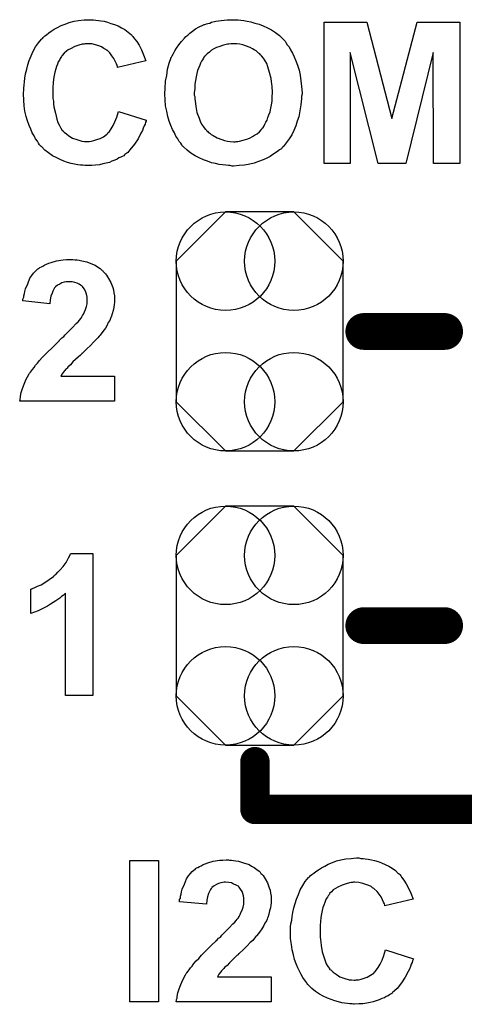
# Model space of a CAD drawing. Extents: x -0.07 to 0.95, y -0.15 to 2.1.
# Tile 9 of 25: x 0.31 to 0.43, y 0.36 to 0.63. Entities that reach past the tile are written whole.
import ezdxf

# ---------------------------------------------------------------- set-up
doc = ezdxf.new("R2010")
doc.units = 0
doc.layers.get('0').update_dxf_attribs({"linetype": 'CONTINUOUS'})
doc.layers.add('gto', color=2, linetype='CONTINUOUS')
doc.layers.add('gts', color=1, linetype='CONTINUOUS')

# ---------------------------------------------------------------- blocks, each defined once
blk = doc.blocks.new('D11')
at = {"const_width": 0.005}
blk.add_lwpolyline([(-0.0025, 0, 1), (0.0025, 0, 1)], format="xyb", close=True, dxfattribs=at)
blk = doc.blocks.new('D16')
at = {"const_width": 0.004}
blk.add_lwpolyline([(-0.002, 0, 1), (0.002, 0, 1)], format="xyb", close=True, dxfattribs=at)
blk = doc.blocks.new('D225')
blk.add_lwpolyline([(-0.0227, 0.0191), (-0.0227, -0.0191), (-0.0093, -0.0325), (0.0093, -0.0325), (0.0227, -0.0191), (0.0227, 0.0191), (0.0093, 0.0325), (-0.0093, 0.0325)], close=True)
for centre in [(-0.0093, 0.0191), (0.0093, 0.0191), (-0.0093, -0.0191), (0.0093, -0.0191)]:
    blk.add_circle(centre, 0.0134)

msp = doc.modelspace()

# ---------------------------------------------------------------- linework, layer by layer
at = {"layer": 'gto', "color": 2}
for points in [[(0.3261, 0.6298), (0.3267, 0.6297), (0.3274, 0.6296), (0.3281, 0.6295), (0.329, 0.6294), (0.3299, 0.6291), (0.3308, 0.6288), (0.3318, 0.6285), (0.3328, 0.6281), (0.3337, 0.6276), (0.3346, 0.6271), (0.3355, 0.6264), (0.3364, 0.6257), (0.3364, 0.6257), (0.3365, 0.6256), (0.3366, 0.6254), (0.3368, 0.6252), (0.337, 0.625), (0.3372, 0.6246), (0.3379, 0.6239), (0.3385, 0.6229), (0.3391, 0.6216), (0.3397, 0.6202), (0.3403, 0.6186), (0.3326, 0.6168), (0.3326, 0.6169), (0.3326, 0.6169), (0.3326, 0.6171), (0.3325, 0.6173), (0.3323, 0.6178), (0.332, 0.6185), (0.3316, 0.6192), (0.3311, 0.62), (0.3305, 0.6208), (0.3298, 0.6215), (0.3296, 0.6215), (0.3294, 0.6217), (0.3289, 0.622), (0.3283, 0.6224), (0.3275, 0.6227), (0.3266, 0.623), (0.3256, 0.6232), (0.3245, 0.6232), (0.3241, 0.6232), (0.3238, 0.6232), (0.3235, 0.6231), (0.323, 0.6231), (0.3221, 0.6229), (0.321, 0.6225), (0.3198, 0.6219), (0.3192, 0.6216), (0.3187, 0.6212), (0.3181, 0.6207), (0.3176, 0.6201), (0.3176, 0.6201), (0.3175, 0.62), (0.3174, 0.6198), (0.3172, 0.6195), (0.317, 0.6192), (0.3168, 0.6188), (0.3165, 0.6183), (0.3163, 0.6177), (0.316, 0.6171), (0.3158, 0.6164), (0.3156, 0.6155), (0.3154, 0.6146), (0.3152, 0.6136), (0.3151, 0.6126), (0.315, 0.6114), (0.315, 0.6101), (0.315, 0.6101), (0.315, 0.6098), (0.315, 0.6094), (0.315, 0.609), (0.315, 0.6084), (0.3152, 0.6076), (0.3152, 0.6069), (0.3153, 0.6061), (0.3157, 0.6044), (0.3161, 0.6027), (0.3164, 0.6018), (0.3168, 0.601), (0.3172, 0.6003), (0.3176, 0.5997), (0.3177, 0.5997), (0.3177, 0.5996), (0.3179, 0.5994), (0.3181, 0.5992), (0.3187, 0.5988), (0.3194, 0.5982), (0.3204, 0.5976), (0.3215, 0.5972), (0.3229, 0.5968), (0.3236, 0.5967), (0.3244, 0.5967), (0.3246, 0.5967), (0.3249, 0.5967), (0.3255, 0.5968), (0.3262, 0.5969), (0.327, 0.5972), (0.3279, 0.5975), (0.3288, 0.5979), (0.3296, 0.5986), (0.3298, 0.5987), (0.33, 0.599), (0.3304, 0.5994), (0.3309, 0.6001), (0.3314, 0.601), (0.3319, 0.602), (0.3324, 0.6033), (0.3329, 0.6048), (0.3404, 0.6025), (0.3404, 0.6024), (0.3404, 0.6022), (0.3402, 0.6019), (0.3401, 0.6014), (0.3399, 0.6009), (0.3396, 0.6003), (0.3394, 0.5997), (0.339, 0.5989), (0.3382, 0.5974), (0.3372, 0.5959), (0.336, 0.5944), (0.3354, 0.5937), (0.3346, 0.5931), (0.3346, 0.5931), (0.3345, 0.593), (0.3343, 0.5928), (0.3339, 0.5926), (0.3335, 0.5924), (0.333, 0.5922), (0.3325, 0.5919), (0.3319, 0.5916), (0.3311, 0.5913), (0.3304, 0.591), (0.3295, 0.5908), (0.3286, 0.5906), (0.3277, 0.5903), (0.3266, 0.5902), (0.3256, 0.5901), (0.3244, 0.5901), (0.3241, 0.5901), (0.3237, 0.5901), (0.3232, 0.5902), (0.3225, 0.5902), (0.3218, 0.5903), (0.3209, 0.5905), (0.32, 0.5907), (0.319, 0.591), (0.318, 0.5913), (0.317, 0.5918), (0.3159, 0.5923), (0.3149, 0.5928), (0.3138, 0.5936), (0.3128, 0.5943), (0.3119, 0.5953), (0.3118, 0.5953), (0.3117, 0.5955), (0.3114, 0.5958), (0.3111, 0.5962), (0.3108, 0.5968), (0.3103, 0.5974), (0.3099, 0.5982), (0.3094, 0.599), (0.309, 0.6), (0.3086, 0.601), (0.3081, 0.6023), (0.3078, 0.6035), (0.3074, 0.6049), (0.3072, 0.6064), (0.3071, 0.6079), (0.307, 0.6096), (0.307, 0.6096), (0.307, 0.6097), (0.307, 0.61), (0.3071, 0.6105), (0.3071, 0.6112), (0.3072, 0.612), (0.3073, 0.6129), (0.3074, 0.6139), (0.3076, 0.6151), (0.3079, 0.6163), (0.3082, 0.6175), (0.3086, 0.6187), (0.3091, 0.62), (0.3097, 0.6212), (0.3103, 0.6224), (0.3111, 0.6235), (0.3119, 0.6245), (0.312, 0.6246), (0.3122, 0.6247), (0.3124, 0.625), (0.3128, 0.6254), (0.3133, 0.6257), (0.3139, 0.6262), (0.3146, 0.6267), (0.3154, 0.6272), (0.3163, 0.6277), (0.3173, 0.6282), (0.3184, 0.6286), (0.3195, 0.629), (0.3208, 0.6294), (0.322, 0.6296), (0.3235, 0.6298), (0.3249, 0.6298), (0.3256, 0.6298), (0.3261, 0.6298)], [(0.3649, 0.6298), (0.3654, 0.6298), (0.3662, 0.6297), (0.367, 0.6296), (0.3679, 0.6294), (0.3689, 0.6292), (0.37, 0.6289), (0.3711, 0.6286), (0.3722, 0.6281), (0.3734, 0.6276), (0.3745, 0.627), (0.3756, 0.6263), (0.3767, 0.6255), (0.3777, 0.6245), (0.3777, 0.6245), (0.3779, 0.6243), (0.3782, 0.624), (0.3784, 0.6236), (0.3788, 0.623), (0.3793, 0.6224), (0.3797, 0.6216), (0.3802, 0.6207), (0.3807, 0.6197), (0.3811, 0.6186), (0.3816, 0.6174), (0.382, 0.6161), (0.3823, 0.6147), (0.3825, 0.6132), (0.3827, 0.6116), (0.3828, 0.6099), (0.3828, 0.6098), (0.3828, 0.6095), (0.3827, 0.609), (0.3827, 0.6083), (0.3826, 0.6075), (0.3825, 0.6066), (0.3823, 0.6056), (0.3821, 0.6045), (0.3819, 0.6034), (0.3815, 0.6022), (0.3811, 0.6009), (0.3806, 0.5997), (0.38, 0.5985), (0.3793, 0.5974), (0.3785, 0.5963), (0.3777, 0.5952), (0.3776, 0.5952), (0.3774, 0.595), (0.3772, 0.5947), (0.3767, 0.5944), (0.3762, 0.594), (0.3756, 0.5936), (0.3749, 0.5931), (0.3741, 0.5926), (0.3732, 0.5921), (0.3722, 0.5917), (0.371, 0.5912), (0.3698, 0.5908), (0.3686, 0.5905), (0.3672, 0.5902), (0.3657, 0.5901), (0.3642, 0.59), (0.3638, 0.59), (0.3633, 0.5901), (0.3628, 0.5901), (0.3621, 0.5902), (0.3612, 0.5903), (0.3603, 0.5904), (0.3593, 0.5907), (0.3582, 0.5909), (0.3571, 0.5913), (0.356, 0.5917), (0.3548, 0.5922), (0.3537, 0.5928), (0.3526, 0.5935), (0.3516, 0.5943), (0.3506, 0.5952), (0.3505, 0.5953), (0.3503, 0.5954), (0.3501, 0.5958), (0.3498, 0.5962), (0.3494, 0.5967), (0.349, 0.5974), (0.3485, 0.5981), (0.3481, 0.599), (0.3476, 0.5999), (0.3471, 0.601), (0.3467, 0.6022), (0.3463, 0.6035), (0.346, 0.6049), (0.3457, 0.6064), (0.3456, 0.608), (0.3455, 0.6096), (0.3455, 0.6097), (0.3455, 0.6099), (0.3455, 0.6102), (0.3456, 0.6106), (0.3456, 0.6111), (0.3456, 0.6117), (0.3457, 0.6124), (0.3457, 0.6131), (0.346, 0.6146), (0.3462, 0.6163), (0.3467, 0.618), (0.3472, 0.6195), (0.3472, 0.6196), (0.3473, 0.6196), (0.3474, 0.6198), (0.3475, 0.62), (0.3478, 0.6206), (0.3482, 0.6213), (0.3487, 0.6221), (0.3493, 0.623), (0.35, 0.6239), (0.3508, 0.6248), (0.3508, 0.6249), (0.3509, 0.6249), (0.3512, 0.6252), (0.3517, 0.6256), (0.3523, 0.6261), (0.353, 0.6267), (0.3538, 0.6273), (0.3548, 0.6279), (0.3558, 0.6283), (0.3558, 0.6283), (0.356, 0.6284), (0.3562, 0.6285), (0.3564, 0.6285), (0.3568, 0.6287), (0.3572, 0.6288), (0.3577, 0.6289), (0.3582, 0.6291), (0.3594, 0.6294), (0.3608, 0.6296), (0.3624, 0.6298), (0.3641, 0.6298), (0.3644, 0.6298), (0.3649, 0.6298)], [(0.4257, 0.5907), (0.4186, 0.5907), (0.4185, 0.6209), (0.411, 0.5907), (0.4035, 0.5907), (0.3959, 0.6209), (0.3959, 0.5907), (0.3888, 0.5907), (0.3888, 0.6291), (0.4004, 0.6291), (0.4072, 0.6029), (0.4141, 0.6291), (0.4257, 0.6291), (0.4257, 0.5907)], [(0.3642, 0.6232), (0.3637, 0.6232), (0.3634, 0.6232), (0.3629, 0.6231), (0.3625, 0.6231), (0.3614, 0.6229), (0.3602, 0.6224), (0.3595, 0.6222), (0.3588, 0.6219), (0.3582, 0.6215), (0.3576, 0.621), (0.357, 0.6205), (0.3564, 0.6199), (0.3563, 0.6199), (0.3563, 0.6197), (0.3561, 0.6196), (0.356, 0.6193), (0.3557, 0.6189), (0.3555, 0.6185), (0.3552, 0.618), (0.355, 0.6174), (0.3547, 0.6168), (0.3544, 0.616), (0.3542, 0.6152), (0.354, 0.6143), (0.3538, 0.6133), (0.3536, 0.6123), (0.3536, 0.6111), (0.3535, 0.6099), (0.3535, 0.6099), (0.3535, 0.6096), (0.3535, 0.6093), (0.3536, 0.6089), (0.3536, 0.6083), (0.3537, 0.6076), (0.3538, 0.607), (0.3539, 0.6062), (0.3542, 0.6046), (0.3548, 0.603), (0.3551, 0.6022), (0.3555, 0.6014), (0.356, 0.6007), (0.3565, 0.6), (0.3566, 0.5999), (0.3567, 0.5998), (0.3568, 0.5997), (0.3571, 0.5995), (0.3573, 0.5992), (0.3577, 0.5989), (0.3581, 0.5986), (0.3586, 0.5983), (0.3597, 0.5977), (0.361, 0.5972), (0.3617, 0.5969), (0.3625, 0.5968), (0.3633, 0.5967), (0.3642, 0.5966), (0.3646, 0.5966), (0.3649, 0.5967), (0.3653, 0.5967), (0.3658, 0.5968), (0.3668, 0.597), (0.3681, 0.5974), (0.3687, 0.5977), (0.3693, 0.598), (0.3699, 0.5984), (0.3706, 0.5988), (0.3712, 0.5993), (0.3718, 0.5999), (0.3718, 0.6), (0.3719, 0.6001), (0.372, 0.6003), (0.3722, 0.6005), (0.3725, 0.6009), (0.3727, 0.6014), (0.373, 0.6019), (0.3733, 0.6025), (0.3735, 0.6032), (0.3738, 0.6039), (0.3741, 0.6047), (0.3743, 0.6057), (0.3745, 0.6066), (0.3747, 0.6076), (0.3747, 0.6088), (0.3748, 0.61), (0.3748, 0.6101), (0.3748, 0.6103), (0.3748, 0.6106), (0.3747, 0.6111), (0.3747, 0.6117), (0.3746, 0.6123), (0.3745, 0.613), (0.3744, 0.6138), (0.374, 0.6154), (0.3735, 0.617), (0.3732, 0.6179), (0.3728, 0.6186), (0.3723, 0.6193), (0.3718, 0.62), (0.3718, 0.62), (0.3717, 0.6201), (0.3715, 0.6202), (0.3713, 0.6205), (0.371, 0.6207), (0.3707, 0.621), (0.3703, 0.6213), (0.3698, 0.6216), (0.3693, 0.6219), (0.3687, 0.6222), (0.3674, 0.6227), (0.3667, 0.623), (0.3659, 0.6231), (0.3651, 0.6232), (0.3642, 0.6232)], [(0.3205, 0.5646), (0.321, 0.5645), (0.3216, 0.5645), (0.3222, 0.5644), (0.3229, 0.5642), (0.3243, 0.5639), (0.3258, 0.5633), (0.3265, 0.563), (0.3272, 0.5626), (0.3279, 0.5621), (0.3285, 0.5615), (0.3286, 0.5615), (0.3287, 0.5614), (0.3288, 0.5612), (0.329, 0.561), (0.3293, 0.5607), (0.3296, 0.5603), (0.3299, 0.5599), (0.3302, 0.5594), (0.3308, 0.5583), (0.3313, 0.557), (0.3315, 0.5563), (0.3316, 0.5555), (0.3318, 0.5547), (0.3318, 0.5539), (0.3318, 0.5537), (0.3318, 0.5534), (0.3318, 0.5529), (0.3317, 0.5523), (0.3316, 0.5515), (0.3314, 0.5507), (0.3312, 0.5498), (0.3309, 0.5489), (0.3308, 0.5488), (0.3307, 0.5485), (0.3305, 0.548), (0.3301, 0.5474), (0.3298, 0.5467), (0.3293, 0.5459), (0.3286, 0.545), (0.3279, 0.544), (0.3279, 0.544), (0.3276, 0.5437), (0.3273, 0.5433), (0.3268, 0.5428), (0.3261, 0.5421), (0.3253, 0.5412), (0.3243, 0.5403), (0.3231, 0.5391), (0.323, 0.539), (0.3229, 0.539), (0.3228, 0.5388), (0.3225, 0.5386), (0.3219, 0.538), (0.3212, 0.5374), (0.3205, 0.5367), (0.3198, 0.5359), (0.3191, 0.5353), (0.3189, 0.535), (0.3187, 0.5348), (0.3186, 0.5348), (0.3185, 0.5347), (0.3183, 0.5344), (0.3181, 0.5342), (0.3176, 0.5335), (0.3172, 0.5328), (0.3318, 0.5328), (0.3318, 0.526), (0.306, 0.526), (0.306, 0.5261), (0.306, 0.5262), (0.3061, 0.5264), (0.3061, 0.5267), (0.3062, 0.527), (0.3062, 0.5274), (0.3064, 0.5284), (0.3068, 0.5295), (0.3072, 0.5307), (0.3078, 0.532), (0.3085, 0.5333), (0.3085, 0.5334), (0.3086, 0.5335), (0.3087, 0.5337), (0.3089, 0.5339), (0.3092, 0.5343), (0.3095, 0.5347), (0.3099, 0.5352), (0.3103, 0.5358), (0.3108, 0.5364), (0.3114, 0.5371), (0.3121, 0.5379), (0.3129, 0.5387), (0.3137, 0.5395), (0.3147, 0.5405), (0.3157, 0.5415), (0.3168, 0.5425), (0.3168, 0.5426), (0.317, 0.5428), (0.3172, 0.543), (0.3175, 0.5433), (0.318, 0.5436), (0.3184, 0.5441), (0.3194, 0.5451), (0.3204, 0.5461), (0.3214, 0.5472), (0.3219, 0.5476), (0.3223, 0.5481), (0.3226, 0.5485), (0.3229, 0.5489), (0.3229, 0.549), (0.3231, 0.5493), (0.3234, 0.5497), (0.3236, 0.5503), (0.3239, 0.551), (0.3242, 0.5518), (0.3244, 0.5525), (0.3244, 0.5534), (0.3244, 0.5534), (0.3244, 0.5535), (0.3244, 0.5537), (0.3244, 0.5543), (0.3243, 0.5548), (0.3241, 0.5554), (0.3239, 0.556), (0.3235, 0.5566), (0.3231, 0.5572), (0.323, 0.5572), (0.3229, 0.5574), (0.3225, 0.5576), (0.3222, 0.5579), (0.3216, 0.5581), (0.321, 0.5583), (0.3203, 0.5585), (0.3194, 0.5585), (0.319, 0.5585), (0.3186, 0.5585), (0.3181, 0.5584), (0.3175, 0.5582), (0.3169, 0.5579), (0.3163, 0.5576), (0.3157, 0.5571), (0.3157, 0.5571), (0.3155, 0.5569), (0.3153, 0.5565), (0.315, 0.556), (0.3148, 0.5554), (0.3145, 0.5546), (0.3143, 0.5536), (0.3142, 0.5525), (0.3069, 0.5533), (0.3069, 0.5533), (0.3069, 0.5535), (0.3069, 0.5538), (0.3071, 0.5543), (0.3071, 0.5547), (0.3073, 0.5553), (0.3074, 0.5559), (0.3076, 0.5566), (0.3082, 0.558), (0.3088, 0.5595), (0.3093, 0.5602), (0.3098, 0.5609), (0.3103, 0.5614), (0.3109, 0.562), (0.311, 0.562), (0.3111, 0.5621), (0.3113, 0.5622), (0.3115, 0.5624), (0.3119, 0.5626), (0.3123, 0.5628), (0.3128, 0.5631), (0.3133, 0.5633), (0.3139, 0.5636), (0.3146, 0.5638), (0.316, 0.5642), (0.3178, 0.5645), (0.3187, 0.5646), (0.3196, 0.5646), (0.3202, 0.5646), (0.3205, 0.5646)], [(0.3259, 0.446), (0.3185, 0.446), (0.3185, 0.4738), (0.3184, 0.4737), (0.3183, 0.4736), (0.3181, 0.4735), (0.3178, 0.4732), (0.3174, 0.4729), (0.3169, 0.4725), (0.3164, 0.4721), (0.3158, 0.4717), (0.3151, 0.4713), (0.3144, 0.4708), (0.3136, 0.4703), (0.3128, 0.4699), (0.311, 0.469), (0.309, 0.4683), (0.309, 0.4749), (0.3091, 0.4749), (0.3091, 0.475), (0.3093, 0.475), (0.3095, 0.4751), (0.3101, 0.4754), (0.3108, 0.4757), (0.3118, 0.4761), (0.3128, 0.4767), (0.314, 0.4775), (0.3152, 0.4784), (0.3153, 0.4785), (0.3154, 0.4785), (0.3155, 0.4787), (0.3158, 0.4789), (0.3164, 0.4795), (0.317, 0.4802), (0.3178, 0.4811), (0.3186, 0.4822), (0.3193, 0.4834), (0.3199, 0.4846), (0.3259, 0.4846), (0.3259, 0.446)], [(0.3988, 0.4017), (0.3994, 0.4017), (0.4, 0.4016), (0.4008, 0.4015), (0.4017, 0.4013), (0.4025, 0.4011), (0.4035, 0.4008), (0.4044, 0.4005), (0.4054, 0.4), (0.4064, 0.3996), (0.4073, 0.399), (0.4082, 0.3984), (0.409, 0.3976), (0.4091, 0.3976), (0.4091, 0.3975), (0.4093, 0.3974), (0.4095, 0.3972), (0.4097, 0.3969), (0.4099, 0.3966), (0.4105, 0.3958), (0.4111, 0.3948), (0.4118, 0.3936), (0.4124, 0.3922), (0.413, 0.3906), (0.4053, 0.3888), (0.4053, 0.3888), (0.4053, 0.3889), (0.4053, 0.389), (0.4052, 0.3893), (0.405, 0.3898), (0.4047, 0.3904), (0.4043, 0.3912), (0.4038, 0.392), (0.4032, 0.3927), (0.4024, 0.3934), (0.4023, 0.3935), (0.402, 0.3937), (0.4016, 0.394), (0.401, 0.3943), (0.4002, 0.3946), (0.3993, 0.3949), (0.3983, 0.3951), (0.3972, 0.3952), (0.3968, 0.3952), (0.3965, 0.3951), (0.3962, 0.3951), (0.3957, 0.395), (0.3948, 0.3948), (0.3937, 0.3944), (0.3925, 0.3939), (0.3919, 0.3935), (0.3913, 0.3931), (0.3908, 0.3926), (0.3903, 0.3921), (0.3903, 0.392), (0.3902, 0.3919), (0.3901, 0.3917), (0.3899, 0.3915), (0.3897, 0.3911), (0.3894, 0.3907), (0.3892, 0.3902), (0.389, 0.3897), (0.3887, 0.389), (0.3885, 0.3883), (0.3883, 0.3875), (0.3881, 0.3866), (0.3879, 0.3856), (0.3878, 0.3845), (0.3877, 0.3834), (0.3877, 0.3821), (0.3877, 0.382), (0.3877, 0.3818), (0.3877, 0.3814), (0.3877, 0.3809), (0.3877, 0.3803), (0.3878, 0.3796), (0.3879, 0.3789), (0.388, 0.378), (0.3883, 0.3763), (0.3888, 0.3746), (0.3891, 0.3738), (0.3894, 0.373), (0.3898, 0.3723), (0.3903, 0.3717), (0.3903, 0.3716), (0.3904, 0.3715), (0.3906, 0.3714), (0.3908, 0.3712), (0.3913, 0.3707), (0.3921, 0.3702), (0.3931, 0.3695), (0.3942, 0.3691), (0.3956, 0.3687), (0.3963, 0.3687), (0.397, 0.3686), (0.3973, 0.3686), (0.3975, 0.3687), (0.3982, 0.3687), (0.3989, 0.3688), (0.3997, 0.3691), (0.4005, 0.3694), (0.4014, 0.3699), (0.4023, 0.3705), (0.4024, 0.3707), (0.4027, 0.3709), (0.4031, 0.3714), (0.4035, 0.372), (0.4041, 0.3729), (0.4046, 0.374), (0.4051, 0.3753), (0.4055, 0.3768), (0.4131, 0.3744), (0.4131, 0.3744), (0.413, 0.3742), (0.4129, 0.3738), (0.4128, 0.3734), (0.4125, 0.3729), (0.4123, 0.3723), (0.412, 0.3716), (0.4117, 0.3709), (0.4109, 0.3694), (0.4099, 0.3678), (0.4087, 0.3663), (0.408, 0.3657), (0.4073, 0.3651), (0.4073, 0.365), (0.4072, 0.3649), (0.4069, 0.3648), (0.4066, 0.3646), (0.4062, 0.3643), (0.4057, 0.3641), (0.4052, 0.3638), (0.4045, 0.3636), (0.4038, 0.3632), (0.403, 0.3629), (0.4022, 0.3627), (0.4013, 0.3625), (0.4004, 0.3623), (0.3993, 0.3621), (0.3983, 0.3621), (0.3971, 0.362), (0.3968, 0.362), (0.3964, 0.3621), (0.3958, 0.3621), (0.3952, 0.3622), (0.3944, 0.3623), (0.3936, 0.3624), (0.3927, 0.3627), (0.3917, 0.3629), (0.3907, 0.3633), (0.3897, 0.3637), (0.3886, 0.3642), (0.3876, 0.3648), (0.3865, 0.3655), (0.3855, 0.3663), (0.3846, 0.3672), (0.3845, 0.3673), (0.3843, 0.3674), (0.3841, 0.3678), (0.3838, 0.3682), (0.3835, 0.3687), (0.383, 0.3693), (0.3826, 0.3701), (0.3821, 0.371), (0.3817, 0.3719), (0.3812, 0.373), (0.3808, 0.3742), (0.3805, 0.3755), (0.3801, 0.3768), (0.3799, 0.3783), (0.3797, 0.3799), (0.3797, 0.3815), (0.3797, 0.3816), (0.3797, 0.3816), (0.3797, 0.382), (0.3797, 0.3825), (0.3797, 0.3831), (0.3798, 0.3839), (0.38, 0.3849), (0.3801, 0.3859), (0.3803, 0.387), (0.3806, 0.3882), (0.3809, 0.3894), (0.3813, 0.3906), (0.3818, 0.3919), (0.3823, 0.3931), (0.383, 0.3943), (0.3837, 0.3954), (0.3846, 0.3965), (0.3847, 0.3965), (0.3848, 0.3967), (0.3851, 0.397), (0.3855, 0.3973), (0.386, 0.3977), (0.3866, 0.3981), (0.3873, 0.3986), (0.3881, 0.3991), (0.389, 0.3996), (0.3899, 0.4001), (0.3911, 0.4006), (0.3922, 0.401), (0.3934, 0.4013), (0.3947, 0.4016), (0.3962, 0.4017), (0.3976, 0.4018), (0.3983, 0.4018), (0.3988, 0.4017)], [(0.3438, 0.3627), (0.336, 0.3627), (0.336, 0.4011), (0.3438, 0.4011), (0.3438, 0.3627)], [(0.3631, 0.4012), (0.3636, 0.4012), (0.3642, 0.4011), (0.3648, 0.401), (0.3655, 0.4009), (0.3669, 0.4005), (0.3684, 0.4), (0.3691, 0.3996), (0.3698, 0.3992), (0.3705, 0.3987), (0.3711, 0.3982), (0.3712, 0.3981), (0.3713, 0.3981), (0.3714, 0.3979), (0.3716, 0.3976), (0.3719, 0.3974), (0.3722, 0.397), (0.3725, 0.3966), (0.3728, 0.3961), (0.3734, 0.395), (0.3739, 0.3937), (0.3741, 0.393), (0.3742, 0.3922), (0.3744, 0.3914), (0.3744, 0.3905), (0.3744, 0.3904), (0.3744, 0.3901), (0.3744, 0.3896), (0.3743, 0.389), (0.3742, 0.3882), (0.374, 0.3874), (0.3738, 0.3865), (0.3735, 0.3856), (0.3734, 0.3855), (0.3733, 0.3852), (0.3731, 0.3847), (0.3727, 0.3841), (0.3724, 0.3834), (0.3719, 0.3825), (0.3712, 0.3816), (0.3705, 0.3807), (0.3705, 0.3806), (0.3702, 0.3804), (0.3699, 0.38), (0.3694, 0.3794), (0.3687, 0.3788), (0.3679, 0.3779), (0.3669, 0.3769), (0.3657, 0.3758), (0.3656, 0.3757), (0.3655, 0.3757), (0.3654, 0.3755), (0.3651, 0.3753), (0.3645, 0.3747), (0.3638, 0.374), (0.3631, 0.3733), (0.3624, 0.3726), (0.3617, 0.372), (0.3615, 0.3717), (0.3613, 0.3715), (0.3612, 0.3714), (0.3611, 0.3713), (0.3609, 0.3711), (0.3607, 0.3708), (0.3602, 0.3702), (0.3598, 0.3695), (0.3744, 0.3695), (0.3744, 0.3627), (0.3486, 0.3627), (0.3486, 0.3627), (0.3486, 0.3628), (0.3487, 0.3631), (0.3487, 0.3633), (0.3488, 0.3637), (0.3488, 0.3641), (0.349, 0.3651), (0.3494, 0.3662), (0.3498, 0.3674), (0.3504, 0.3687), (0.3511, 0.37), (0.3511, 0.37), (0.3512, 0.3702), (0.3513, 0.3704), (0.3515, 0.3706), (0.3518, 0.371), (0.3521, 0.3714), (0.3525, 0.3719), (0.3529, 0.3724), (0.3534, 0.3731), (0.354, 0.3738), (0.3547, 0.3745), (0.3555, 0.3754), (0.3563, 0.3762), (0.3573, 0.3772), (0.3583, 0.3782), (0.3594, 0.3792), (0.3594, 0.3793), (0.3596, 0.3794), (0.3598, 0.3796), (0.3601, 0.38), (0.3606, 0.3803), (0.361, 0.3808), (0.362, 0.3818), (0.363, 0.3828), (0.364, 0.3839), (0.3645, 0.3843), (0.3649, 0.3848), (0.3652, 0.3852), (0.3655, 0.3855), (0.3655, 0.3856), (0.3657, 0.3859), (0.366, 0.3864), (0.3662, 0.387), (0.3665, 0.3876), (0.3668, 0.3884), (0.367, 0.3892), (0.367, 0.39), (0.367, 0.3901), (0.367, 0.3901), (0.367, 0.3904), (0.367, 0.3909), (0.3669, 0.3915), (0.3667, 0.3921), (0.3665, 0.3927), (0.3661, 0.3933), (0.3657, 0.3939), (0.3656, 0.3939), (0.3655, 0.3941), (0.3651, 0.3943), (0.3647, 0.3945), (0.3642, 0.3947), (0.3636, 0.395), (0.3629, 0.3951), (0.362, 0.3952), (0.3616, 0.3952), (0.3612, 0.3951), (0.3607, 0.395), (0.3601, 0.3949), (0.3595, 0.3946), (0.3589, 0.3942), (0.3583, 0.3938), (0.3583, 0.3937), (0.3581, 0.3935), (0.3579, 0.3932), (0.3576, 0.3927), (0.3574, 0.3921), (0.3571, 0.3912), (0.3569, 0.3903), (0.3568, 0.3892), (0.3495, 0.3899), (0.3495, 0.39), (0.3495, 0.3902), (0.3495, 0.3905), (0.3497, 0.3909), (0.3497, 0.3914), (0.3499, 0.392), (0.35, 0.3926), (0.3502, 0.3933), (0.3508, 0.3947), (0.3514, 0.3961), (0.3519, 0.3969), (0.3524, 0.3975), (0.3529, 0.3981), (0.3535, 0.3986), (0.3536, 0.3987), (0.3537, 0.3987), (0.3539, 0.3989), (0.3541, 0.3991), (0.3545, 0.3992), (0.3549, 0.3995), (0.3554, 0.3997), (0.3559, 0.4), (0.3565, 0.4002), (0.3572, 0.4005), (0.3586, 0.4009), (0.3604, 0.4012), (0.3613, 0.4012), (0.3622, 0.4013), (0.3628, 0.4013), (0.3631, 0.4012)]]:
    msp.add_lwpolyline(points, dxfattribs=at)
for points, const_width in [([(0.3996, 0.545), (0.4216, 0.545)], 0.01), ([(0.3996, 0.465), (0.4216, 0.465)], 0.01), ([(0.37, 0.415), (0.37, 0.428)], 0.008), ([(0.37, 0.415), (0.44, 0.415)], 0.008)]:
    msp.add_lwpolyline(points, dxfattribs=dict(at, const_width=const_width))

# ---------------------------------------------------------------- block references
at = {"layer": 'gto'}
for name, p in [('D11', (0.3996, 0.545)), ('D11', (0.4216, 0.545)), ('D11', (0.3996, 0.465)), ('D11', (0.4216, 0.465)), ('D16', (0.37, 0.428)), ('D16', (0.37, 0.415)), ('D16', (0.37, 0.415))]:
    msp.add_blockref(name, p, dxfattribs=at)
at = {"layer": 'gts'}
for p in [(0.3713, 0.545), (0.3713, 0.465)]:
    msp.add_blockref('D225', p, dxfattribs=at)

doc.saveas('drawing.dxf')
